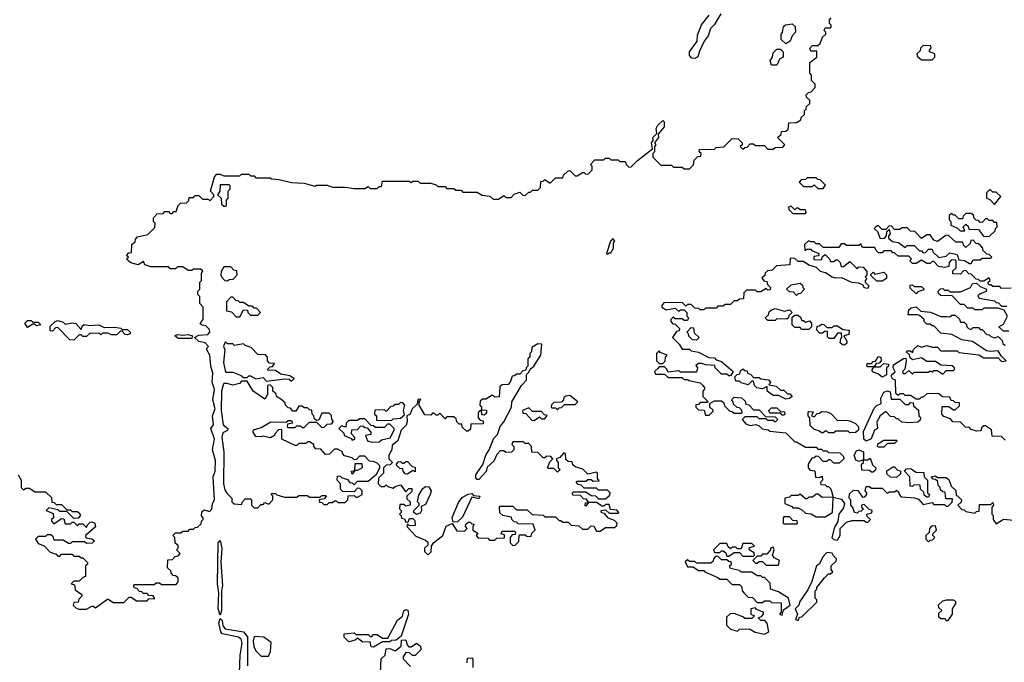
# Model space of a CAD drawing. Extents: x 2737310 to 2869991, y 870230 to 1012730.
# Tile 68 of 256: x 2841111 to 2846630, y 894865 to 898465. Entities that reach past the tile are written whole.
import ezdxf

# ---------------------------------------------------------------- set-up
doc = ezdxf.new("R2010")
doc.units = 0

msp = doc.modelspace()

# ---------------------------------------------------------------- linework, layer by layer
at = {"layer": '0CON02XD'}
for points in [[(2841485, 895162.5), (2841515, 895180), (2841525, 895180), (2841535, 895170), (2841605, 895220), (2841635, 895200), (2841695, 895200), (2841725, 895230), (2841735, 895230), (2841765, 895210), (2841825, 895210), (2841835, 895220), (2841868.3, 895221.7), (2841858.3, 895238.3), (2841835, 895240), (2841825, 895250), (2841805, 895250), (2841795, 895260), (2841781.7, 895261.7), (2841768.3, 895278.3), (2841751.7, 895281.7), (2841750, 895295), (2841755, 895300), (2841865, 895300), (2841875, 895310), (2841895, 895310), (2841905, 895300), (2841988.3, 895301.7), (2842000, 895315), (2841998.3, 895338.3), (2841985, 895350), (2841971.7, 895351.7), (2841960, 895365), (2841958.3, 895378.3), (2841940, 895395), (2841941.7, 895438.3), (2841968.3, 895441.7), (2841981.7, 895458.3), (2841998.3, 895461.7), (2842010, 895475), (2841990, 895495), (2842000, 895505), (2842000, 895520), (2841981.7, 895531.7), (2841980, 895565), (2841970, 895575), (2841985, 895590), (2842015, 895590), (2842025, 895600), (2842055, 895600), (2842065, 895610), (2842085, 895610), (2842095, 895620), (2842108.3, 895621.7), (2842128.3, 895641.7), (2842130, 895655), (2842140, 895665), (2842140, 895675), (2842130, 895685), (2842131.7, 895708.3), (2842145, 895720), (2842175, 895710), (2842187, 895723), (2842192.5, 895755), (2842203.3, 895775), (2842196, 895905), (2842205.8, 895935), (2842208, 895995), (2842191.2, 896055), (2842202.5, 896115), (2842182.5, 896175), (2842196.7, 896195), (2842190.8, 896245), (2842206.2, 896285), (2842194.2, 896335), (2842203.6, 896393.6), (2842190, 896435), (2842193.3, 896485), (2842182.5, 896525), (2842177.5, 896585), (2842160, 896615), (2842160, 896625), (2842170, 896635), (2842150, 896655), (2842115, 896662.5), (2842090, 896685), (2842115, 896697.5), (2842165, 896702.5), (2842177.5, 896715), (2842175, 896730), (2842155, 896750), (2842133, 896753), (2842121.7, 896761.7), (2842130, 896775), (2842140, 896785), (2842140, 896855), (2842120, 896875), (2842120, 896915), (2842110, 896925), (2842110, 896945), (2842120, 896955), (2842120, 896995), (2842130, 897005), (2842130, 897045), (2842138.3, 897058.3), (2842125, 897067.5), (2842085, 897067.5), (2842075, 897060), (2842055, 897060), (2842025, 897080), (2841995, 897080), (2841985, 897070), (2841955, 897070), (2841945, 897080), (2841845, 897080), (2841811.7, 897091.7), (2841805, 897110), (2841775, 897092.5), (2841733, 897103), (2841721.7, 897111.7), (2841710, 897125), (2841720, 897135), (2841710, 897145), (2841721.7, 897158.3), (2841738.3, 897161.7), (2841740, 897205), (2841758.3, 897221.7), (2841760, 897235), (2841771.7, 897248.3), (2841828.3, 897261.7), (2841868.3, 897301.7), (2841870, 897325), (2841860, 897335), (2841860, 897355), (2841881.7, 897378.3), (2841915, 897380), (2841925, 897390), (2841945, 897390), (2841955, 897380), (2841965, 897380), (2841975, 897390), (2841988.3, 897391.7), (2842000, 897425), (2842011.7, 897438.3), (2842045, 897440), (2842058.3, 897451.7), (2842061.7, 897468.3), (2842085, 897470), (2842095, 897480), (2842115, 897480), (2842135, 897460), (2842165, 897460), (2842178.3, 897451.7), (2842200, 897475), (2842200, 897485), (2842180, 897505), (2842202.5, 897585), (2842215, 897600), (2842235, 897600), (2842255, 897590), (2842345, 897590), (2842355, 897600), (2842395, 897600), (2842405, 897590), (2842425, 897590), (2842435, 897580), (2842515, 897580), (2842523.3, 897573.3), (2842565, 897570), (2842635, 897552.5), (2842705, 897550), (2842765, 897532.5), (2842775, 897537.5), (2842835, 897537.5), (2842865, 897527.5), (2842935, 897527.5), (2842985, 897520), (2843045, 897520), (2843065, 897530), (2843075, 897520), (2843115, 897520), (2843125, 897530), (2843138.3, 897531.7), (2843145, 897560), (2843295, 897560), (2843305, 897552.5), (2843315, 897560), (2843345, 897560), (2843355, 897550), (2843415, 897550), (2843445, 897540), (2843455, 897530), (2843495, 897530), (2843505, 897520), (2843545, 897520), (2843555, 897510), (2843585, 897510), (2843595, 897500), (2843675, 897500), (2843703, 897483), (2843747, 897477), (2843765, 897460), (2843795, 897460), (2843825, 897480), (2843835, 897470), (2843865, 897470), (2843883, 897487), (2843915, 897500), (2843931.7, 897481.7), (2843945, 897480), (2843965, 897500), (2843975, 897500), (2843985, 897510), (2844015, 897510), (2844025, 897520), (2844030, 897525), (2844031.7, 897558.3), (2844045, 897560), (2844055, 897570), (2844085, 897550), (2844115, 897580), (2844155, 897580), (2844160, 897595), (2844183, 897617), (2844195, 897620), (2844225, 897590), (2844235, 897590), (2844265, 897610), (2844275, 897610), (2844285, 897600), (2844298.3, 897601.7), (2844320, 897625), (2844320, 897645), (2844310, 897655), (2844335, 897680), (2844385, 897680), (2844395, 897690), (2844415, 897690), (2844425, 897680), (2844465, 897680), (2844475, 897670), (2844505, 897670), (2844511.7, 897651.7), (2844525, 897640), (2844538.3, 897641.7), (2844573.6, 897676.4), (2844658.3, 897741.7), (2844652.5, 897775), (2844661.7, 897788.3), (2844660, 897805), (2844681.7, 897828.3), (2844678.8, 897855), (2844688.8, 897875), (2844715, 897900), (2844722.5, 897892.5), (2844723.8, 897865), (2844690, 897825), (2844692.5, 897805), (2844670, 897775), (2844677.5, 897765), (2844670, 897755), (2844670, 897725), (2844660, 897715), (2844660, 897695), (2844705, 897650), (2844765, 897650), (2844775, 897640), (2844825, 897640), (2844835, 897630), (2844865, 897630), (2844888.3, 897651.7), (2844891.7, 897678.3), (2844911.7, 897698.3), (2844928.3, 897701.7), (2844930, 897715), (2844920, 897725), (2844921.7, 897738.3), (2845005, 897740), (2845015, 897750), (2845057, 897753), (2845105, 897800), (2845138.3, 897798.3), (2845160, 897775), (2845160, 897765), (2845150, 897755), (2845165, 897740), (2845175, 897750), (2845188.3, 897751.7), (2845205, 897770), (2845225, 897770), (2845235, 897760), (2845285, 897760), (2845305, 897740), (2845335, 897740), (2845345, 897750), (2845388.3, 897751.7), (2845400, 897765), (2845361.7, 897801.7), (2845361.7, 897808.3), (2845378.3, 897821.7), (2845381.7, 897838.3), (2845405, 897840), (2845418.3, 897851.7), (2845421.7, 897888.3), (2845465, 897890), (2845490, 897905), (2845491.7, 897918.3), (2845510, 897935), (2845510, 897955), (2845520, 897965), (2845521.7, 897978.3), (2845540, 897995), (2845540, 898015), (2845521.7, 898031.7), (2845520, 898045), (2845531.7, 898058.3), (2845548.3, 898061.7), (2845570, 898085), (2845570, 898105), (2845550, 898125), (2845550, 898155), (2845540, 898165), (2845540, 898225), (2845580, 898255), (2845578.3, 898288.3), (2845545, 898290), (2845540, 898305), (2845555, 898320), (2845585, 898320), (2845598.3, 898331.7), (2845611.7, 898368.3), (2845630, 898385), (2845630, 898395), (2845620, 898405), (2845625, 898420), (2845655, 898420), (2845660, 898425), (2845660, 898435), (2845650, 898445), (2845650, 898465), (2845660, 898475)], [(2845041.2, 898498.8), (2845003.8, 898436.2), (2844983.9, 898416.1), (2844970, 898375), (2844946.7, 898345), (2844920.5, 898289.5), (2844912.5, 898257.5), (2844895, 898247.5), (2844879.2, 898249.2), (2844866, 898265), (2844866.2, 898285), (2844907.5, 898345), (2844910.7, 898379.3), (2844933, 898437), (2844975, 898490)], [(2845405, 898330), (2845380, 898355), (2845380, 898385), (2845387, 898393), (2845393, 898427), (2845403, 898437), (2845441.7, 898441.7), (2845457, 898427), (2845460, 898395), (2845440, 898375), (2845430, 898345), (2845405, 898330)], [(2845355, 898210), (2845325, 898210), (2845317.5, 898235), (2845330, 898255), (2845335, 898280), (2845355, 898300), (2845375, 898300), (2845390, 898285), (2845390, 898255), (2845370, 898245), (2845355, 898210)], [(2846225, 898240), (2846240, 898255), (2846240, 898275), (2846210, 898285), (2846210, 898295), (2846220, 898305), (2846218.3, 898318.3), (2846175, 898320), (2846160, 898305), (2846158.3, 898291.7), (2846140, 898275), (2846141.7, 898261.7), (2846165, 898240), (2846225, 898240)], [(2842265, 897420), (2842270, 897425), (2842270, 897455), (2842280, 897465), (2842280, 897505), (2842290, 897515), (2842290, 897535), (2842285, 897540), (2842235, 897540), (2842232.5, 897505), (2842220, 897485), (2842240, 897465), (2842241.7, 897431.7), (2842255, 897420), (2842265, 897420)], [(2845615, 897520), (2845628.3, 897538.3), (2845598.3, 897568.3), (2845585, 897570), (2845575, 897580), (2845525, 897580), (2845515, 897570), (2845491.7, 897568.3), (2845480, 897555), (2845505, 897530), (2845555, 897530), (2845565, 897540), (2845585, 897520), (2845615, 897520)], [(2846575, 897430), (2846610, 897475), (2846585, 897500), (2846565, 897500), (2846555, 897510), (2846545, 897510), (2846530, 897495), (2846530, 897465), (2846548.3, 897458.3), (2846575, 897430)], [(2845515, 897380), (2845520, 897385), (2845515, 897400), (2845485, 897400), (2845475, 897410), (2845465, 897410), (2845455, 897400), (2845435, 897420), (2845420, 897415), (2845421.7, 897401.7), (2845445, 897380), (2845515, 897380)], [(2846545, 897250), (2846578.3, 897281.7), (2846580, 897295), (2846590, 897305), (2846588.3, 897328.3), (2846575, 897330), (2846565, 897340), (2846545, 897340), (2846535, 897350), (2846525, 897350), (2846508.3, 897331.7), (2846495, 897330), (2846485, 897340), (2846471.7, 897341.7), (2846460, 897355), (2846458.3, 897368.3), (2846445, 897380), (2846415, 897380), (2846400, 897365), (2846395, 897350), (2846375, 897350), (2846355, 897370), (2846345, 897370), (2846335, 897380), (2846321.7, 897368.3), (2846320, 897345), (2846330, 897335), (2846330, 897315), (2846368.3, 897298.3), (2846381.7, 897281.7), (2846408.3, 897281.7), (2846400, 897305), (2846415, 897320), (2846428.3, 897308.3), (2846431.7, 897291.7), (2846485, 897290), (2846513, 897253), (2846545, 897250)], [(2846445, 897100), (2846455, 897120), (2846495, 897120), (2846505, 897130), (2846555, 897130), (2846560, 897135), (2846545, 897150), (2846531.7, 897151.7), (2846510, 897175), (2846510, 897185), (2846498.3, 897198.3), (2846485, 897210), (2846471.7, 897211.7), (2846455, 897230), (2846441.7, 897228.3), (2846438.3, 897211.7), (2846415, 897190), (2846401.7, 897201.7), (2846398.3, 897218.3), (2846358.3, 897218.3), (2846315, 897257.5), (2846303, 897257), (2846255, 897222.5), (2846235, 897230), (2846215, 897260), (2846195, 897260), (2846165, 897240), (2846128.3, 897278.3), (2846105, 897280), (2846085, 897300), (2846055, 897300), (2846045, 897290), (2846015, 897290), (2845998.3, 897308.3), (2845985, 897310), (2845965, 897290), (2845945, 897290), (2845925, 897310), (2845915, 897310), (2845900, 897295), (2845918.3, 897278.3), (2845935, 897240), (2845958.3, 897241.7), (2845970, 897255), (2845971.7, 897278.3), (2845985, 897290), (2845990, 897265), (2845980, 897255), (2845981.7, 897241.7), (2846003, 897223), (2846037, 897217), (2846075, 897190), (2846085, 897200), (2846125, 897200), (2846155, 897170), (2846165, 897170), (2846175, 897160), (2846188.3, 897161.7), (2846205, 897180), (2846225, 897180), (2846230, 897165), (2846262.5, 897132.5), (2846305, 897140), (2846325, 897160), (2846365, 897150), (2846375, 897120), (2846407, 897117), (2846435, 897100), (2846445, 897100)], [(2844405, 897150), (2844415, 897160), (2844425, 897160), (2844440, 897185), (2844440, 897215), (2844447.5, 897225), (2844435, 897240), (2844422.5, 897225), (2844400, 897155), (2844405, 897150)], [(2846668.3, 896961.7), (2846615, 896960), (2846605, 896970), (2846565, 896970), (2846555, 896980), (2846545, 896980), (2846540, 896985), (2846540, 896995), (2846550, 897005), (2846545, 897020), (2846515, 897000), (2846495, 897000), (2846485, 897010), (2846471.7, 897011.7), (2846445, 897040), (2846431.7, 897041.7), (2846415, 897060), (2846401.7, 897058.3), (2846385, 897040), (2846341.7, 897041.7), (2846341.7, 897058.3), (2846360, 897075), (2846360, 897115), (2846355, 897120), (2846331.7, 897118.3), (2846320, 897105), (2846318.3, 897081.7), (2846295, 897077.5), (2846261.7, 897081.7), (2846235, 897110), (2846225, 897110), (2846215, 897100), (2846195, 897100), (2846165, 897117.5), (2846135, 897100), (2846115, 897100), (2846100, 897115), (2846110, 897125), (2846095, 897140), (2846035, 897140), (2846015, 897160), (2846005, 897160), (2845995, 897170), (2845955, 897170), (2845945, 897160), (2845925, 897160), (2845911.7, 897171.7), (2845905, 897190), (2845835, 897190), (2845825, 897210), (2845815, 897200), (2845745, 897200), (2845735, 897210), (2845715, 897210), (2845701.7, 897188.3), (2845615, 897190), (2845595, 897210), (2845575, 897210), (2845565, 897220), (2845545, 897220), (2845533, 897227), (2845510, 897205), (2845511.7, 897171.7), (2845525, 897180), (2845545, 897180), (2845551.7, 897171.7), (2845590, 897155), (2845588.3, 897141.7), (2845561.7, 897138.3), (2845561.7, 897121.7), (2845605, 897120), (2845611.7, 897138.3), (2845625, 897150), (2845650, 897125), (2845655, 897110), (2845675, 897110), (2845685, 897120), (2845695, 897120), (2845710, 897105), (2845715, 897080), (2845728.3, 897081.7), (2845765, 897110), (2845805, 897070), (2845815, 897080), (2845838.3, 897078.3), (2845860, 897055), (2845860, 897035), (2845850, 897025), (2845860, 897015), (2845850, 897005), (2845850, 896995), (2845870, 896975), (2845865, 896960), (2845845, 896962.5), (2845838.3, 896978.3), (2845815, 896990), (2845775, 896992.5), (2845719.3, 897019.3), (2845685, 897016.7), (2845665, 897022.5), (2845627, 897047), (2845600, 897055), (2845577, 897077), (2845535, 897090), (2845505, 897110), (2845475, 897110), (2845456.7, 897126.7), (2845435, 897130), (2845430, 897125), (2845428.3, 897091.7), (2845353, 897087), (2845328.3, 897061.7), (2845301.7, 897058.3), (2845290, 897045), (2845288.3, 897031.7), (2845271.7, 897018.3), (2845281.7, 897001.7), (2845298.3, 896998.3), (2845301.7, 896981.7), (2845320, 896965), (2845318.3, 896951.7), (2845305, 896950), (2845295, 896960), (2845265, 896940), (2845245, 896940), (2845235, 896950), (2845185, 896950), (2845170, 896935), (2845168.3, 896901.7), (2845145, 896900), (2845135, 896890), (2845115, 896890), (2845095, 896870), (2845065, 896870), (2845055, 896860), (2845025, 896860), (2845015, 896850), (2844955, 896850), (2844945, 896840), (2844925, 896840), (2844917, 896847), (2844895, 896850), (2844875, 896870), (2844855, 896870), (2844845, 896860), (2844825, 896880), (2844721.7, 896878.3), (2844710, 896865), (2844710, 896855), (2844735, 896840), (2844785, 896850), (2844805, 896830), (2844815, 896840), (2844835, 896840), (2844850, 896825), (2844850, 896805), (2844860, 896795), (2844855, 896780), (2844835, 896780), (2844825, 896790), (2844785, 896790), (2844775, 896800), (2844760, 896785), (2844760, 896775), (2844771.7, 896761.7), (2844785, 896760), (2844810, 896735), (2844808.3, 896721.7), (2844791.7, 896718.3), (2844770, 896685), (2844808.3, 896648.3), (2844825, 896620), (2844865, 896620), (2844875, 896610), (2844915, 896602.5), (2844973, 896573), (2845005, 896570), (2845015, 896560), (2845045, 896550), (2845110, 896495), (2845095, 896470), (2845085, 896470), (2845075, 896480), (2845045, 896480), (2845010, 896515), (2845008.3, 896528.3), (2844955, 896532.5), (2844935, 896540), (2844915, 896540), (2844901.7, 896528.3), (2844910, 896515), (2844905, 896490), (2844815, 896490), (2844805, 896497.5), (2844745, 896490), (2844738.3, 896508.3), (2844725, 896520), (2844695, 896520), (2844688.3, 896511.7)], [(2842275, 897002.5), (2842285, 897010), (2842308.3, 897011.7), (2842330, 897035), (2842328.3, 897058.3), (2842311.7, 897061.7), (2842295, 897080), (2842255, 897080), (2842240, 897055), (2842237.5, 897035), (2842242.5, 897025), (2842260, 897005), (2842275, 897002.5)], [(2845945, 897000), (2845915, 897000), (2845881.7, 897031.7), (2845881.7, 897038.3), (2845895, 897050), (2845905, 897040), (2845955, 897050), (2845970, 897035), (2845970, 897015), (2845945, 897000)], [(2845465, 896920), (2845448.3, 896938.3), (2845425, 896940), (2845410, 896955), (2845435, 896980), (2845485, 896990), (2845498.3, 896978.3), (2845500, 896965), (2845510, 896955), (2845488.3, 896931.7), (2845475, 896930), (2845465, 896920)], [(2846135, 896930), (2846101.7, 896961.7), (2846101.7, 896978.3), (2846115, 896980), (2846125, 896970), (2846165, 896970), (2846178.3, 896958.3), (2846178.3, 896951.7), (2846145, 896940), (2846135, 896930)], [(2846655, 896720), (2846625, 896720), (2846600, 896745), (2846625, 896760), (2846647.5, 896805), (2846628.3, 896838.3), (2846595, 896850), (2846515, 896850), (2846505, 896840), (2846465, 896840), (2846455, 896850), (2846425, 896850), (2846405, 896870), (2846385, 896870), (2846338.3, 896918.3), (2846275, 896920), (2846261.7, 896931.7), (2846260, 896945), (2846271.7, 896958.3), (2846285, 896960), (2846295, 896950), (2846315, 896950), (2846325, 896940), (2846385, 896940), (2846440, 896965), (2846451.7, 896988.3), (2846475, 896990), (2846495, 896970), (2846530, 896955), (2846528.3, 896941.7), (2846495, 896930), (2846481.7, 896918.3), (2846490, 896905), (2846575, 896890), (2846585, 896880), (2846598.3, 896878.3), (2846615, 896860), (2846645, 896860)], [(2842345, 896800), (2842365, 896840), (2842388.3, 896838.3), (2842390, 896825), (2842405, 896810), (2842445, 896810), (2842460, 896825), (2842438.3, 896848.3), (2842425, 896850), (2842415, 896860), (2842395, 896860), (2842365, 896880), (2842345, 896880), (2842335, 896890), (2842321.7, 896891.7), (2842305, 896910), (2842295, 896910), (2842270, 896885), (2842270, 896835), (2842298.3, 896828.3), (2842325, 896800), (2842345, 896800)], [(2845345, 896780), (2845305, 896780), (2845290, 896795), (2845308.3, 896811.7), (2845311.7, 896828.3), (2845325, 896840), (2845345, 896847.5), (2845397, 896833), (2845425, 896840), (2845440, 896825), (2845421.7, 896808.3), (2845420, 896795), (2845411.7, 896788.3), (2845355, 896790), (2845345, 896780)], [(2845535, 896730), (2845495, 896730), (2845485, 896740), (2845455, 896740), (2845440, 896755), (2845441.7, 896798.3), (2845455, 896810), (2845475, 896810), (2845488.3, 896798.3), (2845495, 896780), (2845505, 896780), (2845515, 896770), (2845538.3, 896778.3), (2845550, 896765), (2845550, 896745), (2845535, 896730)], [(2846635, 896110), (2846615, 896130), (2846561.7, 896131.7), (2846558.3, 896168.3), (2846525, 896190), (2846515, 896190), (2846501.7, 896178.3), (2846498.3, 896161.7), (2846475, 896160), (2846445, 896170), (2846435, 896180), (2846411.7, 896181.7), (2846385, 896210), (2846341.7, 896211.7), (2846328.3, 896228.3), (2846291.7, 896241.7), (2846280, 896255), (2846281.7, 896298.3), (2846318.3, 896298.3), (2846345, 896280), (2846355, 896280), (2846378.3, 896301.7), (2846378.3, 896318.3), (2846355, 896320), (2846345, 896330), (2846331.7, 896331.7), (2846325, 896350), (2846283, 896353), (2846261.7, 896371.7), (2846195, 896370), (2846175, 896350), (2846165, 896350), (2846155, 896340), (2846135, 896340), (2846105, 896360), (2846075, 896360), (2846065, 896370), (2846045, 896370), (2846035, 896360), (2846021.7, 896371.7), (2846020, 896445), (2846003.6, 896453.6), (2845997.5, 896465), (2845997.5, 896475), (2846017.5, 896492.5), (2846007.5, 896515), (2846008.3, 896531.7), (2846065, 896567.5), (2846078.3, 896568.3), (2846080, 896555), (2846071.7, 896508.3), (2846060, 896495), (2846062.5, 896482.5), (2846077, 896483), (2846095, 896500), (2846115, 896480), (2846125, 896490), (2846205, 896490), (2846215, 896497.5), (2846225, 896492.5), (2846235, 896500), (2846255, 896500), (2846285, 896480), (2846305, 896500), (2846345, 896500), (2846350, 896505), (2846350, 896515), (2846337, 896527), (2846275, 896530), (2846245, 896550), (2846195, 896550), (2846165, 896570), (2846115, 896560), (2846101.7, 896571.7), (2846098.3, 896588.3), (2846080, 896605), (2846085, 896610), (2846105, 896610), (2846115, 896600), (2846121.7, 896618.3), (2846145, 896640), (2846165, 896630), (2846195, 896640), (2846225, 896630), (2846255, 896630), (2846275, 896610), (2846365, 896610), (2846375, 896600), (2846487, 896587), (2846515, 896570), (2846595, 896570), (2846615, 896550), (2846640, 896555), (2846611.7, 896581.7), (2846595, 896610), (2846555, 896606.2), (2846530.7, 896610.7), (2846451.7, 896661.7), (2846391.2, 896671.2), (2846335, 896702.5), (2846275, 896710), (2846235, 896750), (2846225, 896750), (2846215, 896760), (2846195, 896760), (2846180, 896775), (2846180, 896785), (2846155, 896807.5), (2846145, 896812.5), (2846091.7, 896811.7), (2846095, 896840), (2846108.3, 896851.7), (2846135, 896857.5), (2846163, 896833), (2846217, 896827), (2846275, 896802.5), (2846308.3, 896801.7), (2846325, 896800), (2846335, 896810), (2846355, 896810), (2846378.3, 896788.3), (2846385, 896770), (2846405, 896770), (2846418.3, 896758.3), (2846420, 896745), (2846430, 896735), (2846445, 896730), (2846455, 896740), (2846485, 896740), (2846495, 896730), (2846505, 896730), (2846531.7, 896701.7), (2846545, 896700), (2846555, 896690), (2846575, 896682.5), (2846595, 896690), (2846618.3, 896668.3), (2846621.7, 896651.7), (2846635, 896640)], [(2841155, 896740), (2841140, 896765), (2841155, 896780), (2841175, 896780), (2841185, 896770), (2841215, 896770), (2841230, 896755), (2841205, 896750), (2841195, 896760), (2841185, 896760), (2841155, 896740)], [(2841415, 896670), (2841391.7, 896671.7), (2841325, 896740), (2841311.7, 896738.3), (2841295, 896720), (2841281.7, 896721.7), (2841281.7, 896748.3), (2841310, 896775), (2841325, 896780), (2841355, 896770), (2841365, 896760), (2841405, 896766.7), (2841425, 896762.5), (2841455, 896730), (2841461.7, 896748.3), (2841473, 896757), (2841505, 896752.5), (2841555, 896756.7), (2841585, 896740), (2841645, 896742.5), (2841677, 896737), (2841685, 896730), (2841715, 896730), (2841730, 896715), (2841730, 896705), (2841715, 896700), (2841701.7, 896701.7), (2841685, 896720), (2841675, 896720), (2841655, 896700), (2841625, 896700), (2841605, 896710), (2841575, 896710), (2841565, 896700), (2841556.7, 896706.7), (2841505, 896710), (2841485, 896690), (2841465, 896690), (2841455, 896700), (2841445, 896700), (2841415, 896670)], [(2845735, 896642.5), (2845723, 896643), (2845710, 896655), (2845713, 896677), (2845720, 896685), (2845718.3, 896708.3), (2845695, 896710), (2845675, 896680), (2845648.3, 896678.3), (2845638.3, 896688.3), (2845638.3, 896718.3), (2845625, 896720), (2845611.7, 896708.3), (2845595, 896710), (2845580, 896725), (2845581.7, 896748.3), (2845595, 896750), (2845605, 896760), (2845618.3, 896758.3), (2845635, 896740), (2845665, 896740), (2845675, 896750), (2845695, 896750), (2845725, 896730), (2845760, 896725), (2845758.3, 896701.7), (2845730, 896695), (2845747.5, 896665), (2845747, 896653), (2845735, 896642.5)], [(2841998.3, 896678.3), (2841980, 896695), (2841995, 896702.5), (2842025, 896697.5), (2842055, 896702.5), (2842080, 896695), (2842075, 896680), (2841998.3, 896678.3)], [(2844905, 896670), (2844881.7, 896671.7), (2844861.7, 896691.7), (2844860, 896705), (2844850, 896715), (2844875, 896740), (2844888.3, 896738.3), (2844891.7, 896711.7), (2844920, 896685), (2844905, 896670)], [(2842635, 896440), (2842650, 896455), (2842625, 896470), (2842575, 896480), (2842545, 896500), (2842501.7, 896501.7), (2842501.7, 896508.3), (2842515, 896520), (2842528.3, 896521.7), (2842540, 896540), (2842511.7, 896541.7), (2842500, 896555), (2842500, 896575), (2842488.3, 896588.3), (2842445, 896590), (2842408.3, 896628.3), (2842375, 896640), (2842365, 896650), (2842315, 896640), (2842305, 896650), (2842275, 896650), (2842265, 896660), (2842260, 896655), (2842252.5, 896635), (2842260, 896615), (2842253.3, 896545), (2842265, 896490), (2842305, 896490), (2842351.7, 896471.7), (2842365, 896460), (2842385, 896460), (2842395, 896470), (2842405, 896470), (2842435, 896452.5), (2842475, 896460), (2842495, 896440), (2842595, 896452.5), (2842621.7, 896451.7), (2842635, 896440)], [(2843405, 895470), (2843417, 895483), (2843420, 895515), (2843430, 895535), (2843482.5, 895575), (2843502.3, 895627.7), (2843535, 895642.5), (2843561.7, 895601.7), (2843605, 895600), (2843620, 895615), (2843610, 895625), (2843611.7, 895638.3), (2843625, 895650), (2843635, 895650), (2843645, 895640), (2843658.3, 895638.3), (2843650, 895625), (2843650, 895605), (2843678.3, 895588.3), (2843670, 895575), (2843681.7, 895561.7), (2843735, 895560), (2843745, 895550), (2843775, 895550), (2843785, 895560), (2843828.3, 895561.7), (2843828.3, 895578.3), (2843810, 895585), (2843815, 895600), (2843885, 895600), (2843890, 895595), (2843888.3, 895581.7), (2843871.7, 895578.3), (2843860, 895565), (2843860, 895535), (2843875, 895520), (2843888.3, 895521.7), (2843908.3, 895541.7), (2843910, 895575), (2843915, 895580), (2843945, 895580), (2843955, 895570), (2843978.3, 895571.7), (2843981.7, 895588.3), (2844000, 895605), (2843988.3, 895638.3), (2843905, 895640), (2843895, 895650), (2843881.7, 895651.7), (2843870, 895665), (2843868.3, 895678.3), (2843818.3, 895688.3), (2843801.7, 895701.7), (2843800, 895735), (2843805, 895740), (2843875, 895740), (2843895, 895720), (2843955, 895720), (2843983, 895693), (2844045, 895690), (2844055, 895680), (2844115, 895680), (2844135, 895660), (2844145, 895660), (2844155, 895650), (2844185, 895650), (2844203, 895633), (2844245, 895630), (2844265, 895610), (2844295, 895610), (2844315, 895630), (2844328.3, 895628.3), (2844345, 895600), (2844365, 895600), (2844395, 895620), (2844445, 895620), (2844458.3, 895631.7), (2844460, 895645), (2844445, 895660), (2844411.7, 895671.7), (2844388.3, 895698.3), (2844371.7, 895701.7), (2844370, 895715), (2844395, 895720), (2844415, 895700), (2844465, 895700), (2844470, 895705), (2844458.3, 895718.3), (2844421.7, 895721.7), (2844415, 895750), (2844395, 895750), (2844385, 895740), (2844375, 895740), (2844345, 895760), (2844300, 895760), (2844285, 895740), (2844280, 895745), (2844281.7, 895758.3), (2844300, 895760), (2844288.3, 895778.3), (2844271.7, 895781.7), (2844255, 895800), (2844211.7, 895801.7), (2844210, 895815), (2844215, 895820), (2844285, 895820), (2844315, 895800), (2844338.3, 895798.3), (2844355, 895780), (2844395, 895780), (2844418.3, 895801.7), (2844420, 895815), (2844405, 895830), (2844355, 895830), (2844345, 895840), (2844275, 895840), (2844258.3, 895858.3), (2844241.7, 895861.7), (2844230, 895875), (2844235, 895880), (2844285, 895880), (2844295, 895890), (2844315, 895890), (2844325, 895880), (2844358.3, 895881.7), (2844350, 895895), (2844350, 895925), (2844345, 895930), (2844295, 895920), (2844267, 895947), (2844225, 895960), (2844211.7, 895971.7), (2844208.3, 895988.3), (2844185, 895990), (2844171.7, 896001.7), (2844170, 896035), (2844161.7, 896038.3), (2844138.3, 896011.7), (2844120, 896005), (2844120, 895995), (2844130, 895985), (2844130, 895955), (2844140, 895945), (2844125, 895930), (2844105, 895950), (2844075, 895950), (2844070, 895955), (2844081.7, 895988.3), (2844100, 896005), (2844088.3, 896018.3), (2844065, 896020), (2844055, 896010), (2844045, 896010), (2844015, 896040), (2843981.7, 896041.7), (2843980, 896075), (2843965, 896090), (2843945, 896090), (2843935, 896100), (2843875, 896100), (2843870, 896085), (2843880, 896075), (2843880, 896055), (2843868.3, 896041.7), (2843835, 896040), (2843825, 896050), (2843805, 896050), (2843785, 896030), (2843768.3, 895991.7), (2843731.7, 895958.3), (2843726.4, 895933.6), (2843685, 895890), (2843675, 895890), (2843668.3, 895898.3), (2843667.5, 895915), (2843707, 895973), (2843724.1, 896025.9), (2843743.3, 896055), (2843768.8, 896121.2), (2843788.3, 896141.7), (2843803.9, 896186.1), (2843825, 896212.5), (2843867.5, 896295), (2843870, 896325), (2843923.3, 896416.7), (2843952.5, 896445), (2843951.7, 896478.3), (2843965, 896490), (2843971.7, 896508.3), (2843992.5, 896525), (2844032.5, 896585), (2844038.3, 896648.3), (2844015, 896650), (2843981.7, 896628.3), (2843980, 896605), (2843970, 896595), (2843970, 896575), (2843960, 896565), (2843960, 896525), (2843950, 896515), (2843948.3, 896501.7), (2843931.7, 896498.3), (2843915, 896480), (2843895, 896480), (2843885, 896470), (2843871.7, 896468.3), (2843860, 896435), (2843848.3, 896421.7), (2843815, 896420), (2843801.7, 896408.3), (2843798.3, 896351.7), (2843775, 896350), (2843765, 896360), (2843755, 896360), (2843725, 896340), (2843705, 896340), (2843691.7, 896328.3), (2843690, 896305), (2843700, 896295), (2843700, 896280), (2843728.3, 896278.3), (2843728.3, 896261.7), (2843715, 896250), (2843701.7, 896251.7), (2843700, 896280), (2843680, 896265), (2843680, 896235), (2843691.7, 896221.7), (2843708.3, 896218.3), (2843708.3, 896201.7), (2843640, 896200), (2843638.3, 896171.7), (2843625, 896160), (2843615, 896160), (2843591.7, 896181.7), (2843588.3, 896198.3), (2843575, 896200), (2843561.7, 896211.7), (2843558.3, 896228.3), (2843545, 896240), (2843505, 896240), (2843495, 896230), (2843465, 896260), (2843455, 896250), (2843445, 896250), (2843435, 896260), (2843425, 896260), (2843415, 896250), (2843381.7, 896251.7), (2843350, 896305), (2843350, 896325), (2843360, 896340), (2843341.7, 896338.3), (2843338.3, 896311.7), (2843310, 896285), (2843300, 896255), (2843280, 896245), (2843282.5, 896215), (2843277, 896193), (2843250, 896165), (2843230, 896105), (2843198.3, 896081.7), (2843197.5, 896055), (2843180, 896025), (2843180, 896005), (2843200, 895985), (2843188.3, 895971.7), (2843165, 895970), (2843150, 895955), (2843150, 895925), (2843123, 895897), (2843120, 895865), (2843135, 895850), (2843155, 895850), (2843165, 895860), (2843175, 895850), (2843205, 895840), (2843215, 895850), (2843245, 895860), (2843275, 895820), (2843291.7, 895838.3), (2843308.3, 895838.3), (2843308.3, 895821.7), (2843280, 895795), (2843281.7, 895781.7), (2843300, 895765), (2843300, 895745), (2843275, 895740), (2843265, 895750), (2843241.7, 895748.3), (2843240, 895725), (2843250, 895715), (2843250, 895705), (2843240, 895695), (2843250, 895685), (2843251.7, 895671.7), (2843268.3, 895668.3), (2843275, 895650), (2843288.3, 895651.7), (2843295, 895670), (2843315, 895670), (2843325, 895660), (2843328.3, 895631.7), (2843295, 895630), (2843285, 895640), (2843280, 895625), (2843331.7, 895571.7), (2843385, 895550), (2843398.3, 895538.3), (2843398.3, 895521.7), (2843380, 895505), (2843380, 895485), (2843395, 895470), (2843405, 895470)], [(2844715, 896540), (2844728.3, 896551.7), (2844730, 896575), (2844740, 896585), (2844701.7, 896601.7), (2844695, 896610), (2844680, 896595), (2844680, 896555), (2844695, 896540), (2844715, 896540)], [(2845945, 896462.5), (2845925, 896480), (2845891.7, 896491.7), (2845890, 896505), (2845900, 896520), (2845865, 896520), (2845860, 896525), (2845861.7, 896538.3), (2845885, 896540), (2845895, 896550), (2845908.3, 896551.7), (2845925, 896577.5), (2845937.5, 896575), (2845940, 896555), (2845928.3, 896541.7), (2845911.7, 896538.3), (2845900, 896520), (2845935, 896520), (2845955, 896540), (2845980, 896535), (2845980, 896525), (2845970, 896515), (2845970, 896475), (2845945, 896462.5)], [(2844688.3, 896511.7), (2844670, 896495), (2844675, 896480), (2844725, 896480), (2844745, 896460), (2844825, 896460), (2844835, 896450), (2844855, 896450), (2844863, 896443), (2844925, 896430), (2844938.3, 896418.3), (2844950, 896405), (2844950, 896395), (2844940, 896385), (2844940, 896355), (2844970, 896325), (2844965, 896320), (2844925, 896320), (2844915, 896310), (2844901.7, 896308.3), (2844900, 896295), (2844915, 896280), (2844948.3, 896278.3), (2844955, 896250), (2844975, 896250), (2844998.3, 896271.7), (2844998.3, 896278.3), (2844980, 896295), (2844980, 896315), (2845005, 896330), (2845045, 896330), (2845058.3, 896318.3), (2845061.7, 896301.7), (2845091.7, 896271.7), (2845105, 896270), (2845115, 896260), (2845155, 896260), (2845160, 896265), (2845158.3, 896278.3), (2845145, 896290), (2845131.7, 896291.7), (2845111.7, 896311.7), (2845110, 896325), (2845100, 896335), (2845115, 896350), (2845157, 896347), (2845178.3, 896328.3), (2845181.7, 896311.7), (2845198.3, 896308.3), (2845225, 896280), (2845255, 896280), (2845291.7, 896241.7), (2845345, 896240), (2845360, 896225), (2845345, 896210), (2845335, 896220), (2845305, 896220), (2845295, 896230), (2845255, 896230), (2845245, 896240), (2845175, 896240), (2845160, 896225), (2845181.7, 896201.7), (2845205, 896192.5), (2845237, 896197), (2845255, 896190), (2845273, 896173), (2845307, 896167), (2845315, 896160), (2845405, 896150), (2845455, 896100), (2845465, 896100), (2845515, 896070), (2845575, 896070), (2845585, 896060), (2845605, 896060), (2845615, 896050), (2845635, 896050), (2845645, 896040), (2845708.3, 896038.3), (2845728.3, 896018.3), (2845730, 896005), (2845705, 895980), (2845675, 895980), (2845655, 896000), (2845645, 896000), (2845635, 895990), (2845615, 895990), (2845588.3, 896018.3), (2845575, 896020), (2845565, 896010), (2845551.7, 896008.3), (2845530, 895975), (2845530, 895955), (2845541.7, 895941.7), (2845568.3, 895938.3), (2845571.7, 895901.7), (2845595, 895900), (2845608.3, 895908.3), (2845610, 895885), (2845600, 895875), (2845601.7, 895861.7), (2845625, 895860), (2845635, 895850), (2845645, 895850), (2845657, 895837), (2845670, 895790), (2845718.3, 895778.3), (2845733.3, 895755), (2845729.5, 895730.5), (2845702.5, 895695), (2845697, 895653), (2845678.3, 895621.7), (2845662.5, 895565), (2845675, 895552.5), (2845695, 895550)], [(2845405, 896340), (2845365, 896360), (2845335, 896360), (2845300, 896385), (2845300, 896410), (2845275, 896397.5), (2845243, 896403), (2845230, 896415), (2845225, 896440), (2845215, 896440), (2845195, 896420), (2845155, 896430), (2845145, 896440), (2845125, 896440), (2845120, 896465), (2845131.7, 896478.3), (2845148.3, 896481.7), (2845151.7, 896498.3), (2845165, 896510), (2845175, 896500), (2845188.3, 896498.3), (2845190, 896485), (2845208.3, 896478.3), (2845225, 896460), (2845255, 896460), (2845265, 896452.5), (2845308.3, 896448.3), (2845320, 896435), (2845310, 896420), (2845351.7, 896411.7), (2845375, 896390), (2845395, 896390), (2845415, 896370), (2845428.3, 896368.3), (2845440, 896355), (2845425, 896342.5), (2845405, 896340)], [(2842445, 895730), (2842461.7, 895748.3), (2842475, 895750), (2842485, 895760), (2842508.3, 895751.7), (2842530, 895775), (2842530, 895795), (2842520, 895805), (2842525, 895810), (2842545, 895810), (2842552.5, 895802.5), (2842595, 895790), (2842665, 895790), (2842675, 895800), (2842725, 895800), (2842735, 895790), (2842795, 895790), (2842805, 895800), (2842825, 895800), (2842830, 895795), (2842818.3, 895781.7), (2842790, 895775), (2842791.7, 895761.7), (2842805, 895760), (2842815, 895750), (2842835, 895750), (2842845, 895760), (2842865, 895760), (2842875, 895770), (2842885, 895770), (2842895, 895760), (2842935, 895760), (2842950, 895775), (2842951.7, 895798.3), (2842985, 895800), (2842995, 895790), (2843005, 895790), (2843030, 895805), (2843030, 895825), (2843018.3, 895838.3), (2843005, 895840), (2842985, 895820), (2842921.7, 895821.7), (2842910, 895835), (2842910, 895865), (2842890, 895885), (2842891.7, 895908.3), (2842905, 895910), (2842915, 895900), (2842948.3, 895888.3), (2842961.7, 895871.7), (2842975, 895870), (2842985, 895860), (2843005, 895880), (2843065, 895880), (2843110, 895920), (2843130, 895955), (2843130, 895965), (2843115, 895980), (2843095, 895990), (2843071.7, 895991.7), (2843045, 896020), (2843015, 896020), (2842998.3, 896001.7), (2842985, 896000), (2842975, 896010), (2842931.7, 896021.7), (2842920, 896035), (2842920, 896045), (2842895, 896060), (2842875, 896060), (2842848.3, 896031.7), (2842825, 896030), (2842798.3, 896058.3), (2842771.7, 896061.7), (2842760, 896075), (2842760, 896085), (2842735, 896100), (2842725, 896100), (2842715, 896090), (2842675, 896090), (2842665, 896080), (2842655, 896080), (2842580, 896115), (2842580, 896165), (2842575, 896170), (2842561.7, 896168.3), (2842543, 896147), (2842540, 896135), (2842517, 896123), (2842475, 896132.5), (2842465, 896127.5), (2842435, 896130), (2842420, 896155), (2842421.7, 896168.3), (2842465, 896180), (2842518.3, 896211.7), (2842605, 896210), (2842615, 896220), (2842635, 896220), (2842640, 896205), (2842611.7, 896198.3), (2842610, 896185), (2842615, 896180), (2842655, 896180), (2842665, 896190), (2842685, 896190), (2842695, 896180), (2842705, 896180), (2842735, 896210), (2842775, 896210), (2842805, 896180), (2842818.3, 896181.7), (2842835, 896200), (2842858.3, 896201.7), (2842870, 896215), (2842860, 896225), (2842858.3, 896248.3), (2842845, 896260), (2842805, 896260), (2842788.3, 896221.7), (2842775, 896220), (2842761.7, 896231.7), (2842760, 896245), (2842750, 896255), (2842748.3, 896278.3), (2842735, 896280), (2842725, 896290), (2842705, 896290), (2842695, 896300), (2842675, 896300), (2842658.3, 896271.7), (2842641.7, 896271.7), (2842628.3, 896288.3), (2842615, 896290), (2842600, 896305), (2842598.3, 896318.3), (2842575, 896340), (2842550, 896355), (2842548.3, 896368.3), (2842530, 896385), (2842530, 896405), (2842515, 896420), (2842500, 896415), (2842500, 896365), (2842485, 896340), (2842420, 896385), (2842385, 896440), (2842355, 896440), (2842342.5, 896427.5), (2842305, 896417.5), (2842273.6, 896426.4), (2842255, 896426.7), (2842250.5, 896419.5), (2842241.2, 896385), (2842240, 896275), (2842251.2, 896195), (2842277.5, 896175), (2842276.2, 896163.8), (2842249.5, 896150.5), (2842243.9, 896123.9), (2842254.2, 896045), (2842253.8, 895865), (2842260.7, 895830.7), (2842271.7, 895811.7), (2842300, 895785), (2842300, 895765), (2842313, 895753), (2842355, 895750), (2842360, 895765), (2842375, 895780), (2842405, 895780), (2842410, 895775), (2842410, 895745), (2842425, 895730), (2842445, 895730)], [(2845855, 896103.3), (2845843.3, 896115), (2845841.2, 896158.8), (2845901.2, 896288.8), (2845915, 896303.8), (2845940, 896315), (2845938.8, 896345), (2845955, 896378.8), (2845975, 896386.7), (2845990, 896380), (2845995, 896340), (2846045, 896340), (2846075, 896310), (2846095, 896310), (2846105, 896320), (2846118.3, 896318.3), (2846121.7, 896301.7), (2846148.3, 896278.3), (2846150, 896245), (2846160, 896235), (2846158.3, 896221.7), (2846145, 896210), (2846095, 896207.5), (2846055, 896210), (2846035, 896230), (2846025, 896230), (2846015, 896240), (2845991.7, 896241.7), (2845965, 896270), (2845935, 896246.7), (2845915, 896212.5), (2845920, 896175), (2845903.3, 896165), (2845883.3, 896116.7), (2845855, 896103.3)], [(2843195, 896220), (2843205, 896230), (2843245, 896232.5), (2843268.3, 896251.7), (2843262.5, 896275), (2843270, 896305), (2843258.3, 896318.3), (2843245, 896320), (2843235, 896310), (2843215, 896310), (2843205, 896300), (2843191.7, 896298.3), (2843165, 896270), (2843155, 896280), (2843101.7, 896278.3), (2843100, 896255), (2843110, 896245), (2843111.7, 896221.7), (2843195, 896220)], [(2844125, 896280), (2844135, 896290), (2844148.3, 896291.7), (2844165, 896310), (2844225, 896310), (2844240, 896325), (2844195, 896360), (2844173, 896357), (2844161.7, 896348.3), (2844160, 896335), (2844148.3, 896321.7), (2844105, 896320), (2844091.7, 896308.3), (2844090, 896295), (2844095, 896290), (2844115, 896290), (2844125, 896280)], [(2843995, 896220), (2844025, 896240), (2844035, 896230), (2844055, 896230), (2844068.3, 896248.3), (2844051.7, 896251.7), (2844035, 896270), (2843985, 896270), (2843965, 896290), (2843930, 896275), (2843931.7, 896261.7), (2843948.3, 896258.3), (2843981.7, 896221.7), (2843995, 896220)], [(2845395, 896250), (2845385, 896250), (2845375, 896260), (2845315, 896260), (2845310, 896275), (2845325, 896290), (2845355, 896290), (2845375, 896270), (2845398.3, 896268.3), (2845400, 896255), (2845395, 896250)], [(2845765, 896150), (2845755, 896160), (2845685, 896160), (2845675, 896150), (2845645, 896150), (2845635, 896160), (2845625, 896160), (2845615, 896150), (2845605, 896150), (2845595, 896160), (2845561.7, 896171.7), (2845541.7, 896191.7), (2845540, 896235), (2845530, 896245), (2845530, 896265), (2845535, 896270), (2845558.3, 896268.3), (2845550, 896245), (2845565, 896240), (2845581.7, 896258.3), (2845595, 896260), (2845605, 896270), (2845635, 896267.5), (2845655, 896260), (2845695, 896220), (2845745, 896222.5), (2845765, 896217.5), (2845795, 896203.3), (2845812.5, 896185), (2845812.5, 896165), (2845795, 896152.5), (2845765, 896150)], [(2843085, 896097.5), (2843125, 896100), (2843138.3, 896111.7), (2843187, 896123), (2843210, 896165), (2843210, 896175), (2843185, 896200), (2843171.7, 896198.3), (2843155, 896180), (2843105, 896180), (2843095, 896190), (2843081.7, 896191.7), (2843045, 896230), (2843015, 896230), (2843005, 896220), (2842955, 896220), (2842940, 896205), (2842938.3, 896181.7), (2842915, 896190), (2842900, 896175), (2842928.3, 896148.3), (2842930, 896135), (2842968.3, 896118.3), (2842975, 896110), (2842990, 896115), (2842990, 896125), (2842970, 896145), (2842971.7, 896168.3), (2843005, 896170), (2843021.7, 896188.3), (2843035, 896190), (2843045, 896180), (2843058.3, 896178.3), (2843080, 896155), (2843078.3, 896141.7), (2843050, 896135), (2843060, 896105), (2843085, 896097.5)], [(2845955, 896070), (2845925, 896070), (2845920, 896075), (2845921.7, 896088.3), (2845955, 896110), (2846025, 896110), (2846030, 896105), (2846015, 896090), (2845975, 896090), (2845955, 896070)], [(2845895, 895930), (2845885, 895930), (2845875, 895940), (2845831.7, 895941.7), (2845830, 895975), (2845840, 895985), (2845840, 896000), (2845815, 895990), (2845797, 895997), (2845788, 896025), (2845800.6, 896049.4), (2845815, 896056.2), (2845840, 896045), (2845840, 896000), (2845865, 896000), (2845878.3, 896008.3), (2845891.7, 895971.7), (2845910, 895955), (2845908.3, 895941.7), (2845895, 895930)], [(2843285, 895920), (2843271.7, 895921.7), (2843260, 895935), (2843258.3, 895948.3), (2843241.7, 895951.7), (2843221.7, 895971.7), (2843231.7, 895988.3), (2843245, 895990), (2843255, 895980), (2843265, 895980), (2843275, 895990), (2843285, 895990), (2843311.7, 895961.7), (2843328.3, 895958.3), (2843328.3, 895931.7), (2843315, 895940), (2843285, 895920)], [(2842975, 895920), (2842970, 895935), (2842990, 895940), (2842991.7, 895978.3), (2843028.3, 895978.3), (2843030, 895955), (2843005, 895940), (2842990, 895940), (2842975, 895920)], [(2846025, 895900), (2845991.7, 895901.7), (2845971.7, 895921.7), (2845971.7, 895938.3), (2846005, 895960), (2846015, 895960), (2846031.7, 895941.7), (2846048.3, 895938.3), (2846048.3, 895921.7), (2846025, 895900)], [(2846205, 895790), (2846195, 895790), (2846181.7, 895801.7), (2846178.3, 895818.3), (2846160, 895835), (2846158.3, 895858.3), (2846125, 895860), (2846115, 895850), (2846101.7, 895851.7), (2846100, 895905), (2846070, 895935), (2846081.7, 895948.3), (2846105, 895950), (2846135, 895930), (2846178.3, 895928.3), (2846180, 895905), (2846200, 895885), (2846200, 895815), (2846210, 895805), (2846205, 895790)], [(2841102.5, 895915), (2841120, 895885), (2841120, 895845), (2841131.7, 895831.7), (2841145, 895840), (2841165, 895840), (2841195, 895820), (2841255, 895820), (2841288.3, 895788.3), (2841291.7, 895761.7), (2841305, 895760), (2841315, 895750), (2841345, 895750), (2841375, 895720), (2841395, 895720), (2841405, 895710), (2841435, 895710), (2841448.3, 895698.3), (2841450, 895685), (2841438.3, 895671.7), (2841415, 895670), (2841375, 895710), (2841335, 895710), (2841325, 895720), (2841275, 895730), (2841260, 895715), (2841298.3, 895698.3), (2841300, 895675), (2841290, 895665), (2841290, 895655), (2841301.7, 895641.7), (2841345, 895670), (2841358.3, 895668.3), (2841365, 895640), (2841395, 895640), (2841405, 895650), (2841415, 895650), (2841435, 895630), (2841445, 895640), (2841465, 895640), (2841485, 895620), (2841490, 895635), (2841505, 895650), (2841515, 895652.5), (2841532.5, 895645), (2841536.1, 895623.9), (2841480, 895575), (2841481.7, 895561.7), (2841515, 895557.5), (2841530, 895545), (2841517, 895533), (2841485, 895530), (2841475, 895540), (2841405, 895540), (2841395, 895530), (2841385, 895530), (2841355, 895550), (2841305, 895550), (2841298.3, 895568.3), (2841285, 895580), (2841265, 895580), (2841255, 895570), (2841215, 895570), (2841200, 895555), (2841215, 895530), (2841248.3, 895518.3), (2841281.7, 895481.7), (2841315, 895470), (2841325, 895460), (2841335, 895460), (2841345, 895470), (2841405, 895470), (2841415, 895460), (2841445, 895460), (2841455, 895450), (2841465, 895450), (2841490, 895425), (2841490, 895415), (2841480, 895405), (2841480, 895345), (2841465, 895340), (2841445, 895320), (2841415, 895320), (2841400, 895305), (2841418.3, 895298.3), (2841421.7, 895271.7), (2841460, 895245), (2841460, 895235), (2841441.7, 895218.3), (2841438.3, 895201.7), (2841415, 895200), (2841410, 895185), (2841425, 895170), (2841443, 895163), (2841485, 895162.5)], [(2845695, 895550), (2845710, 895575), (2845710, 895615), (2845745, 895650), (2845775, 895660), (2845845, 895660), (2845855, 895650), (2845865, 895650), (2845880, 895665), (2845861.7, 895681.7), (2845860, 895695), (2845888.3, 895701.7), (2845890, 895715), (2845871.7, 895721.7), (2845845, 895750), (2845830, 895745), (2845830, 895735), (2845840, 895725), (2845828.3, 895711.7), (2845815, 895710), (2845805, 895700), (2845790, 895705), (2845781.7, 895731.7), (2845770, 895745), (2845770, 895775), (2845760, 895785), (2845761.7, 895808.3), (2845785, 895830), (2845808.3, 895828.3), (2845835, 895790), (2845848.3, 895791.7), (2845860, 895805), (2845860, 895815), (2845850, 895825), (2845855, 895850), (2845875, 895850), (2845885, 895840), (2845945, 895840), (2845975, 895810), (2845985, 895820), (2846015, 895820), (2846025, 895830), (2846038.3, 895818.3), (2846040, 895805), (2846051.7, 895791.7), (2846127, 895787), (2846148.3, 895778.3), (2846175, 895750), (2846225, 895760), (2846235, 895750), (2846295, 895750), (2846305, 895740), (2846315, 895740), (2846338.3, 895761.7), (2846340, 895780), (2846301.7, 895781.7), (2846298.3, 895818.3), (2846285, 895820), (2846271.7, 895831.7), (2846270, 895845), (2846260, 895855), (2846258.3, 895878.3), (2846245, 895890), (2846231.7, 895891.7), (2846220, 895905), (2846245, 895910), (2846255, 895900), (2846305, 895900), (2846318.3, 895888.3), (2846331.7, 895851.7), (2846358.3, 895828.3), (2846360, 895800), (2846368.3, 895798.3), (2846390, 895775), (2846388.3, 895761.7), (2846370, 895745), (2846391.7, 895721.7), (2846405, 895720), (2846415, 895710), (2846465, 895700), (2846475, 895710), (2846488.3, 895711.7), (2846491.7, 895748.3), (2846555, 895750), (2846565, 895760), (2846570, 895745), (2846560, 895735), (2846560, 895695), (2846567, 895687), (2846567.5, 895665), (2846585, 895640), (2846625, 895667.5), (2846717.5, 895657.5)], [(2843335, 895692.5), (2843320, 895705), (2843320, 895715), (2843350, 895745), (2843350, 895755), (2843340, 895765), (2843348.3, 895801.7), (2843370.7, 895839.3), (2843385, 895850), (2843405, 895847.5), (2843417.5, 895825), (2843412.5, 895805), (2843385, 895750), (2843361.7, 895738.3), (2843362.5, 895715), (2843355, 895700), (2843335, 895692.5)], [(2843540, 895650), (2843534.1, 895675.9), (2843570.5, 895759.5), (2843591.4, 895788.6), (2843625, 895806.7), (2843645, 895810), (2843655, 895800), (2843690, 895795), (2843685, 895780), (2843645, 895790), (2843592.5, 895677.5), (2843565, 895652.5), (2843540, 895650)], [(2845625, 895680), (2845667.5, 895705), (2845670, 895790), (2845608.3, 895788.3), (2845587, 895807), (2845575, 895807.5), (2845555, 895790), (2845535, 895790), (2845525, 895780), (2845515, 895780), (2845485, 895807.5), (2845475, 895800), (2845435, 895800), (2845425, 895790), (2845400, 895785), (2845400, 895755), (2845438.3, 895738.3), (2845445, 895730), (2845475, 895730), (2845495, 895720), (2845515, 895700), (2845547, 895697), (2845575, 895680), (2845625, 895680)], [(2845465, 895640), (2845470, 895645), (2845468.3, 895658.3), (2845445, 895660), (2845425, 895680), (2845395, 895680), (2845390, 895675), (2845390, 895645), (2845395, 895640), (2845465, 895640)], [(2846205, 895540), (2846215, 895550), (2846228.3, 895551.7), (2846240, 895565), (2846230, 895575), (2846230, 895585), (2846250, 895605), (2846245, 895630), (2846221.7, 895628.3), (2846210, 895615), (2846208.3, 895591.7), (2846190, 895575), (2846190, 895555), (2846205, 895540)], [(2842235, 895130), (2842223.8, 895165), (2842227.5, 895255), (2842219.2, 895305), (2842222.5, 895535), (2842235, 895547.5), (2842243.9, 895503.9), (2842238.8, 895425), (2842248, 895295), (2842242.5, 895265), (2842242.5, 895155), (2842235, 895130)], [(2845225, 895460), (2845230, 895465), (2845228.3, 895478.3), (2845200, 895495), (2845201.7, 895508.3), (2845230, 895515), (2845215, 895530), (2845165, 895530), (2845155, 895500), (2845135, 895500), (2845125, 895510), (2845105, 895510), (2845095, 895500), (2845081.7, 895511.7), (2845075, 895530), (2845035, 895530), (2845000, 895495), (2845005, 895480), (2845035, 895480), (2845045, 895490), (2845055, 895490), (2845068.3, 895478.3), (2845075, 895460), (2845085, 895460), (2845115, 895480), (2845145, 895480), (2845165, 895460), (2845225, 895460)], [(2845365, 895410), (2845370, 895435), (2845340.7, 895450.7), (2845330, 895465), (2845340, 895495), (2845335, 895510), (2845320, 895505), (2845320, 895495), (2845298.3, 895471.7), (2845275, 895470), (2845265, 895460), (2845245, 895460), (2845220, 895435), (2845235, 895420), (2845245, 895420), (2845255, 895430), (2845275, 895430), (2845295, 895410), (2845365, 895410)], [(2845385, 895130), (2845391.7, 895158.3), (2845430, 895185), (2845420, 895225), (2845365, 895260), (2845320, 895275), (2845318.3, 895308.3), (2845285, 895340), (2845275, 895340), (2845265, 895350), (2845245, 895350), (2845215, 895370), (2845155, 895370), (2845145, 895380), (2845095, 895390), (2845090, 895405), (2845100, 895415), (2845098.3, 895428.3), (2845085, 895430), (2845075, 895440), (2845045, 895440), (2845025, 895460), (2845011.7, 895458.3), (2845000, 895445), (2844998.3, 895431.7), (2844985, 895420), (2844905, 895420), (2844895, 895430), (2844865, 895430), (2844855, 895440), (2844841.7, 895428.3), (2844855, 895400), (2844885, 895400), (2844915, 895380), (2844945, 895380), (2844951.7, 895371.7), (2845025, 895340), (2845035, 895330), (2845075, 895330), (2845105, 895300), (2845145, 895300), (2845158.3, 895288.3), (2845160, 895265), (2845171.7, 895251.7), (2845195, 895230), (2845218.3, 895228.3), (2845245, 895200), (2845275, 895200), (2845285, 895210), (2845315, 895210), (2845325, 895200), (2845378.3, 895198.3), (2845380, 895145), (2845370, 895135), (2845385, 895130)], [(2845475, 895100), (2845481.7, 895118.3), (2845495, 895120), (2845578.3, 895201.7), (2845580, 895215), (2845570, 895225), (2845570, 895265), (2845580, 895275), (2845580, 895285), (2845621.7, 895338.3), (2845645, 895360), (2845655, 895360), (2845668.3, 895371.7), (2845660, 895385), (2845660, 895405), (2845688.3, 895431.7), (2845690, 895445), (2845671.7, 895461.7), (2845665, 895476.7), (2845635, 895480), (2845612.5, 895455), (2845593.3, 895416.7), (2845577.5, 895405), (2845551.7, 895318.3), (2845528.3, 895271.7), (2845483.3, 895205), (2845477.5, 895185), (2845457.5, 895165), (2845470, 895135), (2845460, 895105), (2845475, 895100)], [(2846315, 895100), (2846340, 895135), (2846340, 895165), (2846357.5, 895195), (2846357.5, 895205), (2846345, 895212.5), (2846305, 895213.3), (2846283, 895207), (2846260, 895185), (2846261.7, 895171.7), (2846280, 895155), (2846261.7, 895138.3), (2846261.7, 895121.7), (2846275, 895110), (2846295, 895110), (2846305, 895100), (2846315, 895100)], [(2843095, 894950), (2843081.7, 894951.7), (2843075, 894980), (2843035, 894977.5), (2843005, 895000), (2842991.7, 894988.3), (2842955, 894980), (2842930, 895005), (2842930, 895025), (2842985, 895030), (2842995, 895020), (2843065, 895020), (2843075, 895010), (2843085, 895010), (2843095, 895020), (2843115, 895020), (2843145, 895000), (2843175, 895000), (2843229.5, 895100.5), (2843256.7, 895123.3), (2843265, 895152.5), (2843275, 895160), (2843286.7, 895156.7), (2843290, 895135), (2843248.3, 895011.7), (2843221.7, 894988.3), (2843195, 894987.5), (2843185, 894980), (2843145, 894980), (2843095, 894950)], [(2845285, 895023.3), (2845310, 895035), (2845300, 895085), (2845288.3, 895098.3), (2845265, 895100), (2845250, 895115), (2845268.3, 895121.7), (2845280, 895135), (2845280, 895145), (2845241.7, 895161.7), (2845235, 895170), (2845210, 895165), (2845210, 895135), (2845230, 895125), (2845215, 895110), (2845175, 895110), (2845165, 895120), (2845115, 895137.5), (2845093, 895137), (2845073, 895117), (2845073, 895073), (2845095, 895050), (2845135, 895040), (2845145, 895050), (2845201.7, 895051.7), (2845233.6, 895033.6), (2845285, 895023.3)], [(2842342.5, 894805), (2842347.1, 894905), (2842358.3, 894971.7), (2842351.4, 894995), (2842336.7, 895006.7), (2842246.7, 895025), (2842238.8, 895035), (2842227.5, 895085), (2842235, 895110), (2842245, 895100), (2842249.3, 895069.3), (2842262.9, 895052.9), (2842365, 895035.8), (2842388, 895008), (2842386.9, 894845)], [(2842505, 894900), (2842517.5, 894925), (2842520, 894975), (2842480, 895005), (2842425, 895010), (2842418.8, 894985), (2842423.6, 894953.6), (2842435, 894930), (2842465, 894900), (2842505, 894900)], [(2843133.6, 894806.4), (2843136.2, 894885), (2843160, 894905), (2843165, 894940), (2843185, 894942.5), (2843215, 894930), (2843250, 894955), (2843251.7, 894988.3), (2843275, 894990), (2843282.5, 894962.5), (2843291.7, 894951.7), (2843305, 894952.5), (2843335, 894972.5), (2843356.4, 894956.4), (2843360, 894945), (2843360, 894935), (2843326.7, 894903.3), (2843313, 894903), (2843295, 894917.5), (2843275, 894920), (2843260, 894895), (2843260, 894885), (2843301.7, 894841.7)], [(2843618.3, 894861.7), (2843621.7, 894888.3), (2843645, 894890), (2843650, 894885), (2843650, 894835)]]:
    msp.add_lwpolyline(points, dxfattribs=at)

doc.saveas('drawing.dxf')
